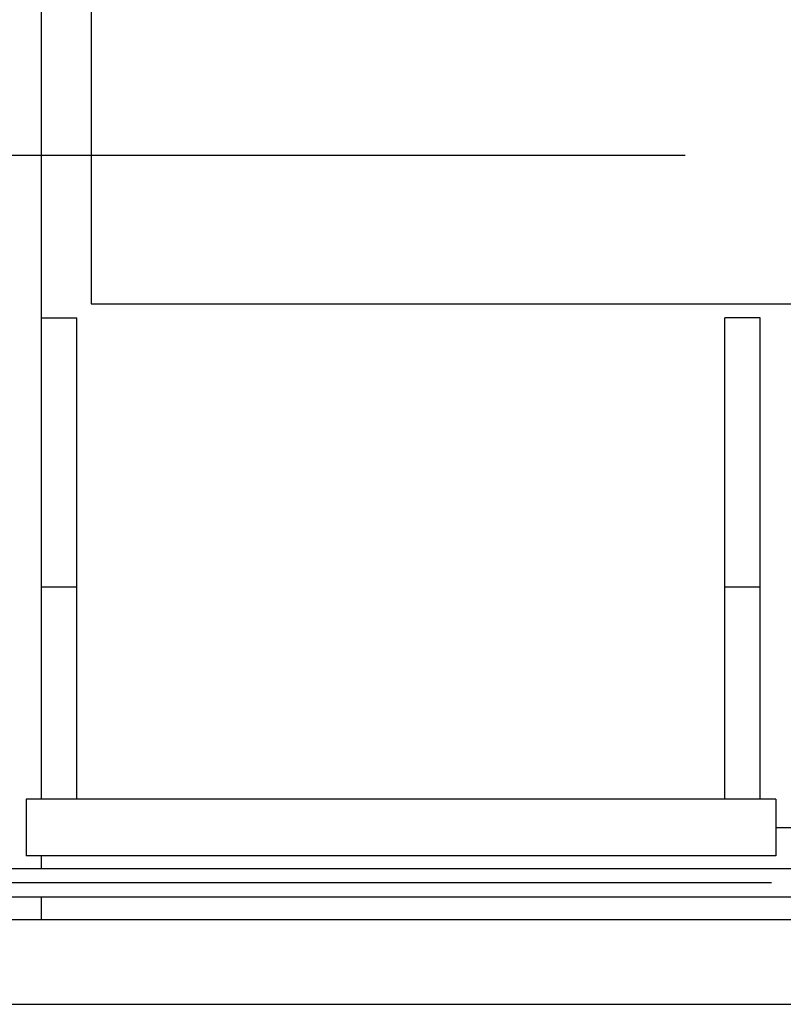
# Model space of a CAD drawing. Header units: millimetres. Extents: x 0 to 1189, y 0 to 841.
# Tile 156 of 193: x 680 to 701, y 582 to 609. Entities that reach past the tile are written whole.
import ezdxf

# ---------------------------------------------------------------- set-up
doc = ezdxf.new("R2010")
doc.units = ezdxf.units.MM
doc.header["$LTSCALE"] = 65.395
doc.linetypes.add('CENTER', pattern=[0.6, 0.375, -0.075, 0.075, -0.075])
for name, color, linetype in [('32007_153200_15_ABL284', 7, 'CONTINUOUS'), ('32007_153200_15_T1_PBL347', 7, 'CONTINUOUS'), ('6M32E_GENSET_GENERATOR_ABL355', 7, 'CONTINUOUS'), ('6M32E_GENSET_GRUNDRAHMEN_ABL66', 7, 'CONTINUOUS'), ('6M32E_GENSET_SCHUTZHAUBE_ABL335', 7, 'CONTINUOUS'), ('6M32E_GENSET_VERROHRUNG_ABL14', 7, 'CONTINUOUS'), ('new_view_2_VBL0', 7, 'CONTINUOUS')]:
    doc.layers.add(name, color=color, linetype=linetype)

# ---------------------------------------------------------------- blocks, each defined once
blk = doc.blocks.new('32007_153200_15_T1_PBL347', base_point=(724.968, 585.001))
at = {"layer": '32007_153200_15_T1_PBL347', "color": 7, "linetype": 'CONTINUOUS'}
for p, q in [((676.578, 585.401), (719.938, 585.401)), ((676.578, 584.601), (719.938, 584.601))]:
    blk.add_line(p, q, dxfattribs=at)
at = {"layer": '32007_153200_15_T1_PBL347', "color": 2, "linetype": 'CENTER'}
blk.add_line((676.413, 585.001), (720.103, 585.001), dxfattribs=at)
blk = doc.blocks.new('32007_153200_15_ABL284', base_point=(724.788, 585.165))
at = {"layer": '32007_153200_15_T1_PBL347'}
blk.add_blockref('32007_153200_15_T1_PBL347', (724.968, 585.001), dxfattribs=at)
blk = doc.blocks.new('6M32E_GENSET_VERROHRUNG_ABL14', base_point=(610.755, 615.821))
at = {"layer": '32007_153200_15_ABL284'}
blk.add_blockref('32007_153200_15_ABL284', (724.788, 585.165), dxfattribs=at)
blk = doc.blocks.new('6M32E_GENSET_GRUNDRAHMEN_T1_PBL67', base_point=(615.558, 558.761))
at = {"layer": '6M32E_GENSET_GRUNDRAHMEN_T1_PBL67', "color": 7, "linetype": 'CONTINUOUS'}
for p, q in [((471.218, 583.961), (773.618, 583.961)), ((471.218, 581.561), (773.618, 581.561))]:
    blk.add_line(p, q, dxfattribs=at)
blk = doc.blocks.new('6M32E_GENSET_GRUNDRAHMEN_ABL66', base_point=(615.558, 558.761))
at = {"layer": '6M32E_GENSET_GRUNDRAHMEN_T1_PBL67'}
blk.add_blockref('6M32E_GENSET_GRUNDRAHMEN_T1_PBL67', (615.558, 558.761), dxfattribs=at)
blk = doc.blocks.new('6M32E_GENSET_SCHUTZHAUBE_T1_PBL336', base_point=(617.353, 609.861))
at = {"layer": '6M32E_GENSET_SCHUTZHAUBE_T1_PBL336', "color": 2, "linetype": 'CENTER'}
blk.add_line((438.553, 605.561), (796.153, 605.561), dxfattribs=at)
blk = doc.blocks.new('6M32E_GENSET_SCHUTZHAUBE_ABL335', base_point=(617.353, 609.861))
at = {"layer": '6M32E_GENSET_SCHUTZHAUBE_T1_PBL336'}
blk.add_blockref('6M32E_GENSET_SCHUTZHAUBE_T1_PBL336', (617.353, 609.861), dxfattribs=at)
blk = doc.blocks.new('6M32E_GENSET_GENERATOR_T1_PBL356', base_point=(727.638, 628.261))
at = {"layer": '6M32E_GENSET_GENERATOR_T1_PBL356', "color": 7, "linetype": 'CONTINUOUS'}
for p, q in [((680.298, 587.361), (680.298, 623.007)), ((681.698, 623.121), (681.698, 601.361)), ((681.698, 601.361), (709.698, 601.361)), ((680.298, 600.961), (681.298, 600.961)), ((681.298, 587.361), (681.298, 600.961)), ((700.618, 600.961), (699.618, 600.961)), ((699.618, 587.361), (699.618, 600.961)), ((700.618, 587.361), (700.618, 600.961)), ((680.298, 593.361), (681.298, 593.361)), ((699.618, 593.361), (700.618, 593.361)), ((701.058, 587.361), (679.858, 587.361)), ((679.858, 587.361), (679.858, 585.761)), ((701.058, 587.361), (701.058, 585.761)), ((701.058, 586.561), (738.258, 586.561)), ((701.058, 585.761), (679.858, 585.761)), ((680.298, 585.401), (680.298, 585.761)), ((680.298, 583.961), (680.298, 584.601))]:
    blk.add_line(p, q, dxfattribs=at)
blk = doc.blocks.new('6M32E_GENSET_GENERATOR_ABL355', base_point=(727.638, 628.261))
at = {"layer": '6M32E_GENSET_GENERATOR_T1_PBL356'}
blk.add_blockref('6M32E_GENSET_GENERATOR_T1_PBL356', (727.638, 628.261), dxfattribs=at)
blk = doc.blocks.new('NEW_VIEW_2_VBL0', base_point=(603.51, 637.661))
at = {"layer": '6M32E_GENSET_GENERATOR_ABL355'}
blk.add_blockref('6M32E_GENSET_GENERATOR_ABL355', (727.638, 628.261), dxfattribs=at)
at = {"layer": '6M32E_GENSET_GRUNDRAHMEN_ABL66'}
blk.add_blockref('6M32E_GENSET_GRUNDRAHMEN_ABL66', (615.558, 558.761), dxfattribs=at)
at = {"layer": '6M32E_GENSET_SCHUTZHAUBE_ABL335'}
blk.add_blockref('6M32E_GENSET_SCHUTZHAUBE_ABL335', (617.353, 609.861), dxfattribs=at)
at = {"layer": '6M32E_GENSET_VERROHRUNG_ABL14'}
blk.add_blockref('6M32E_GENSET_VERROHRUNG_ABL14', (610.755, 615.821), dxfattribs=at)

msp = doc.modelspace()

# ---------------------------------------------------------------- block references
at = {"layer": 'new_view_2_VBL0'}
msp.add_blockref('NEW_VIEW_2_VBL0', (603.51017, 637.66074), dxfattribs=at)

doc.saveas('drawing.dxf')
